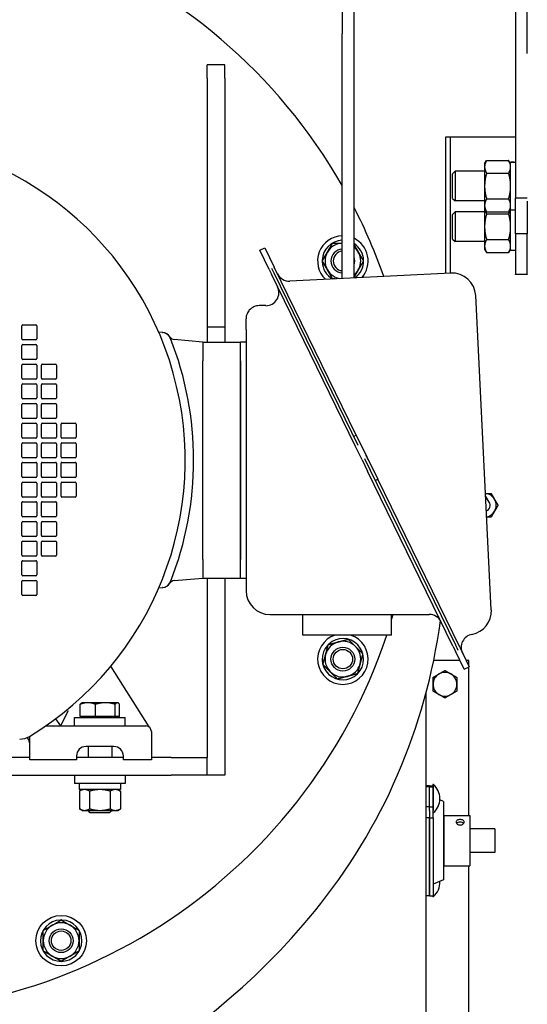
# Model space of a CAD drawing. Header units: inches. Extents: x 12 to 564, y 10 to 374.
# Tile 63 of 158: x 180 to 191, y 98 to 118. Entities that reach past the tile are written whole.
import ezdxf

# ---------------------------------------------------------------- set-up
doc = ezdxf.new("R2010")
doc.units = ezdxf.units.IN
doc.header["$LTSCALE"] = 16
doc.header["$MEASUREMENT"] = 0
doc.layers.add('Visible (ANSI)', color=7, linetype='Continuous', lineweight=30)

msp = doc.modelspace()

# ---------------------------------------------------------------- linework, layer by layer
at = {"layer": 'Visible (ANSI)'}
for p, q in [((190.371, 122.098), (190.371, 114.648)), ((190.621, 117.685), (190.621, 122.098)), ((186.73, 118.852), (186.73, 118.102)), ((186.98, 118.102), (186.98, 118.852)), ((186.73, 112.957), (186.73, 118.102)), ((186.98, 112.97), (186.98, 118.102)), ((184.265, 117.452), (183.89, 117.452)), ((183.89, 117.167), (183.89, 117.452)), ((184.265, 117.167), (184.265, 117.452)), ((183.89, 117.167), (183.89, 111.933)), ((184.265, 117.167), (184.265, 111.933)), ((190.371, 115.929), (188.903, 115.929)), ((188.903, 115.929), (188.903, 113.065)), ((189.007, 113.071), (189.007, 115.929)), ((189.724, 115.368), (189.766, 115.441)), ((189.724, 115.368), (189.724, 115.305)), ((189.724, 115.305), (189.724, 114.899)), ((189.766, 115.441), (190.229, 115.441)), ((190.271, 115.368), (190.229, 115.441)), ((190.271, 115.399), (190.271, 115.399)), ((190.271, 114.399), (190.271, 115.399)), ((190.271, 115.399), (190.271, 115.399)), ((190.271, 115.399), (190.3, 115.399)), ((189.05, 115.158), (189.104, 115.212)), ((189.05, 114.641), (189.05, 115.158)), ((189.104, 115.212), (189.104, 114.587)), ((189.724, 115.212), (189.104, 115.212)), ((189.766, 115.17), (190.229, 115.17)), ((189.724, 114.899), (189.724, 114.494)), ((189.05, 114.641), (189.104, 114.587)), ((189.724, 114.587), (189.104, 114.587)), ((189.724, 114.494), (189.724, 114.431)), ((189.766, 114.629), (190.229, 114.629)), ((190.621, 114.648), (190.371, 114.648)), ((190.371, 113.898), (190.371, 114.648)), ((190.621, 114.583), (190.621, 113.898)), ((189.05, 114.303), (189.104, 114.357)), ((189.05, 113.786), (189.05, 114.303)), ((189.104, 114.357), (189.104, 113.732)), ((189.724, 114.357), (189.104, 114.357)), ((189.724, 114.431), (189.766, 114.358)), ((189.724, 114.431), (189.724, 114.045)), ((189.766, 114.358), (190.229, 114.358)), ((189.766, 114.315), (190.229, 114.315)), ((190.271, 114.431), (190.229, 114.358)), ((190.271, 114.399), (190.371, 114.399)), ((190.271, 113.545), (190.271, 114.399)), ((189.724, 114.045), (189.724, 113.639)), ((190.621, 113.898), (190.371, 113.898)), ((190.371, 113.898), (190.371, 113.05)), ((190.621, 113.05), (190.621, 113.898)), ((189.05, 113.786), (189.104, 113.732)), ((189.724, 113.732), (189.104, 113.732)), ((189.766, 113.774), (190.229, 113.774)), ((184.997, 113.553), (185.103, 113.604)), ((185.195, 113.148), (184.997, 113.553)), ((185.103, 113.604), (185.303, 113.194)), ((189.724, 113.639), (189.724, 113.576)), ((189.724, 113.576), (189.766, 113.504)), ((189.766, 113.504), (190.229, 113.504)), ((190.271, 113.576), (190.229, 113.504)), ((190.371, 113.545), (190.271, 113.545)), ((186.31, 113.341), (186.321, 113.341)), ((186.315, 113.319), (186.31, 113.319)), ((186.321, 113.309), (186.31, 113.309)), ((185.195, 113.148), (185.242, 113.051)), ((187.009, 109.427), (185.242, 113.051)), ((185.248, 113.174), (185.295, 113.077)), ((185.295, 113.077), (187.062, 109.453)), ((187.027, 109.66), (185.303, 113.194)), ((189.012, 113.071), (185.632, 112.903)), ((190.371, 113.044), (190.371, 113.05)), ((190.621, 113.044), (190.371, 113.044)), ((190.621, 113.05), (190.621, 113.044)), ((189.865, 105.991), (189.536, 112.596)), ((185.125, 112.386), (184.986, 112.386)), ((184.71, 111.886), (184.71, 112.11)), ((179.996, 111.689), (179.996, 111.964)), ((180.016, 111.984), (180.291, 111.984)), ((180.311, 111.964), (180.311, 111.689)), ((182.956, 111.821), (182.876, 111.828)), ((182.956, 111.821), (182.961, 111.82)), ((184.265, 111.933), (183.89, 111.933)), ((183.89, 111.933), (183.89, 111.62)), ((184.265, 111.933), (184.265, 111.62)), ((184.71, 111.886), (184.71, 106.393)), ((180.291, 111.669), (180.016, 111.669)), ((183.805, 111.62), (183.201, 111.673)), ((183.805, 111.62), (184.592, 111.62)), ((183.805, 111.62), (183.805, 111.228)), ((184.71, 111.62), (184.592, 111.62)), ((184.592, 111.228), (184.592, 111.62)), ((179.996, 111.275), (179.996, 111.551)), ((180.016, 111.571), (180.291, 111.571)), ((180.311, 111.551), (180.311, 111.275)), ((180.291, 111.256), (180.016, 111.256)), ((183.805, 107.051), (183.805, 111.228)), ((184.592, 111.228), (184.592, 107.051)), ((184.592, 107.053), (184.592, 111.226)), ((179.996, 110.862), (179.996, 111.137)), ((180.016, 111.157), (180.291, 111.157)), ((180.311, 111.137), (180.311, 110.862)), ((180.409, 110.862), (180.409, 111.137)), ((180.429, 111.157), (180.705, 111.157)), ((180.724, 111.137), (180.724, 110.862)), ((180.291, 110.842), (180.016, 110.842)), ((180.705, 110.842), (180.429, 110.842)), ((179.996, 110.449), (179.996, 110.724)), ((180.016, 110.744), (180.291, 110.744)), ((180.311, 110.724), (180.311, 110.449)), ((180.409, 110.449), (180.409, 110.724)), ((180.429, 110.744), (180.705, 110.744)), ((180.724, 110.724), (180.724, 110.449)), ((180.291, 110.429), (180.016, 110.429)), ((180.705, 110.429), (180.429, 110.429)), ((179.996, 110.035), (179.996, 110.311)), ((180.016, 110.33), (180.291, 110.33)), ((180.311, 110.311), (180.311, 110.035)), ((180.409, 110.035), (180.409, 110.311)), ((180.429, 110.33), (180.705, 110.33)), ((180.724, 110.311), (180.724, 110.035)), ((180.291, 110.015), (180.016, 110.015)), ((180.705, 110.015), (180.429, 110.015)), ((179.996, 109.622), (179.996, 109.897)), ((180.016, 109.917), (180.291, 109.917)), ((180.311, 109.897), (180.311, 109.622)), ((180.409, 109.622), (180.409, 109.897)), ((180.429, 109.917), (180.705, 109.917)), ((180.724, 109.897), (180.724, 109.622)), ((180.823, 109.622), (180.823, 109.897)), ((180.842, 109.917), (181.118, 109.917)), ((181.138, 109.897), (181.138, 109.622)), ((180.291, 109.602), (180.016, 109.602)), ((180.705, 109.602), (180.429, 109.602)), ((181.118, 109.602), (180.842, 109.602)), ((187.027, 109.66), (186.974, 109.634)), ((187.027, 109.66), (187.477, 108.738)), ((179.996, 109.208), (179.996, 109.484)), ((180.016, 109.504), (180.291, 109.504)), ((180.311, 109.484), (180.311, 109.208)), ((180.409, 109.208), (180.409, 109.484)), ((180.429, 109.504), (180.705, 109.504)), ((180.724, 109.484), (180.724, 109.208)), ((180.823, 109.208), (180.823, 109.484)), ((180.842, 109.504), (181.118, 109.504)), ((181.138, 109.484), (181.138, 109.208)), ((187.148, 109.143), (187.009, 109.427)), ((180.291, 109.189), (180.016, 109.189)), ((180.705, 109.189), (180.429, 109.189)), ((181.118, 109.189), (180.842, 109.189)), ((187.148, 109.143), (187.265, 108.904)), ((187.201, 109.169), (187.318, 108.929)), ((179.996, 108.795), (179.996, 109.071)), ((180.016, 109.09), (180.291, 109.09)), ((180.311, 109.071), (180.311, 108.795)), ((180.409, 108.795), (180.409, 109.071)), ((180.429, 109.09), (180.705, 109.09)), ((180.724, 109.071), (180.724, 108.795)), ((180.823, 108.795), (180.823, 109.071)), ((180.842, 109.09), (181.118, 109.09)), ((181.138, 109.071), (181.138, 108.795)), ((189.057, 105.228), (187.265, 108.904)), ((187.318, 108.929), (189.11, 105.254)), ((180.291, 108.775), (180.016, 108.775)), ((180.705, 108.775), (180.429, 108.775)), ((181.118, 108.775), (180.842, 108.775)), ((187.424, 108.712), (187.477, 108.738)), ((189.201, 105.204), (187.477, 108.738)), ((179.996, 108.382), (179.996, 108.657)), ((180.016, 108.677), (180.291, 108.677)), ((180.311, 108.657), (180.311, 108.382)), ((180.409, 108.382), (180.409, 108.657)), ((180.429, 108.677), (180.705, 108.677)), ((180.724, 108.657), (180.724, 108.382)), ((180.823, 108.382), (180.823, 108.657)), ((180.842, 108.677), (181.118, 108.677)), ((181.138, 108.657), (181.138, 108.382)), ((180.291, 108.362), (180.016, 108.362)), ((180.016, 108.263), (180.291, 108.263)), ((180.705, 108.362), (180.429, 108.362)), ((180.429, 108.263), (180.705, 108.263)), ((181.118, 108.362), (180.842, 108.362)), ((189.821, 108.257), (189.747, 108.372)), ((179.996, 107.968), (179.996, 108.244)), ((180.311, 108.244), (180.311, 107.968)), ((180.409, 107.968), (180.409, 108.244)), ((180.724, 108.244), (180.724, 107.968)), ((180.291, 107.949), (180.016, 107.949)), ((180.016, 107.85), (180.291, 107.85)), ((180.705, 107.949), (180.429, 107.949)), ((180.429, 107.85), (180.705, 107.85)), ((179.996, 107.555), (179.996, 107.83)), ((180.311, 107.83), (180.311, 107.555)), ((180.409, 107.555), (180.409, 107.83)), ((180.724, 107.83), (180.724, 107.555)), ((180.291, 107.535), (180.016, 107.535)), ((180.016, 107.437), (180.291, 107.437)), ((180.705, 107.535), (180.429, 107.535)), ((180.429, 107.437), (180.705, 107.437)), ((179.996, 107.141), (179.996, 107.417)), ((180.311, 107.417), (180.311, 107.141)), ((180.409, 107.141), (180.409, 107.417)), ((180.724, 107.417), (180.724, 107.141)), ((180.291, 107.122), (180.016, 107.122)), ((180.016, 107.023), (180.291, 107.023)), ((180.705, 107.122), (180.429, 107.122)), ((183.805, 107.051), (183.805, 106.659)), ((184.592, 106.659), (184.592, 107.051)), ((179.996, 106.728), (179.996, 107.004)), ((180.311, 107.004), (180.311, 106.728)), ((180.291, 106.708), (180.016, 106.708)), ((180.016, 106.61), (180.291, 106.61)), ((183.201, 106.606), (183.805, 106.659)), ((183.805, 106.659), (184.592, 106.659)), ((183.89, 106.659), (183.89, 102.889)), ((184.265, 106.659), (184.265, 102.514)), ((184.592, 106.659), (184.71, 106.659)), ((179.996, 106.315), (179.996, 106.59)), ((180.311, 106.59), (180.311, 106.315)), ((182.876, 106.451), (182.956, 106.458)), ((182.961, 106.459), (182.956, 106.458)), ((180.291, 106.295), (180.016, 106.295)), ((185.21, 105.893), (188.561, 105.893)), ((185.905, 105.46), (185.905, 105.893)), ((187.768, 105.46), (187.768, 105.893)), ((187.768, 105.46), (185.905, 105.46)), ((186.434, 105.243), (186.426, 105.25)), ((186.436, 105.253), (186.433, 105.257)), ((186.449, 105.272), (186.456, 105.265)), ((189.057, 105.228), (189.11, 105.12)), ((189.11, 105.254), (189.163, 105.146)), ((189.201, 105.204), (189.401, 104.793)), ((189.295, 104.742), (189.11, 105.12)), ((182.675, 103.534), (181.869, 104.806)), ((189.205, 104.926), (188.654, 104.926)), ((189.295, 104.742), (189.401, 104.793)), ((189.39, 104.926), (189.336, 104.926)), ((189.39, 104.816), (189.39, 104.926)), ((189.39, 101.664), (189.39, 104.788)), ((188.494, 89.044), (188.494, 104.248)), ((181.227, 103.751), (181.227, 104.005)), ((181.265, 104.038), (181.256, 104.033)), ((181.387, 104.038), (181.265, 104.038)), ((181.753, 104.038), (181.387, 104.038)), ((181.547, 103.751), (181.547, 104.005)), ((182.006, 104.038), (181.753, 104.038)), ((181.96, 103.751), (181.96, 104.005)), ((182.015, 104.038), (182.006, 104.038)), ((182.015, 104.038), (182.023, 104.033)), ((182.052, 103.751), (182.052, 104.005)), ((180.972, 103.864), (180.808, 103.549)), ((181.108, 103.726), (182.171, 103.726)), ((181.108, 103.549), (181.108, 103.726)), ((181.547, 103.751), (181.227, 103.751)), ((181.302, 103.751), (181.302, 103.726)), ((181.96, 103.751), (181.547, 103.751)), ((182.052, 103.751), (181.96, 103.751)), ((181.977, 103.751), (181.977, 103.726)), ((182.171, 103.549), (182.171, 103.726)), ((180.496, 103.549), (182.604, 103.549)), ((180.703, 103.698), (180.808, 103.549)), ((180.128, 103.285), (180.112, 103.307)), ((180.163, 102.84), (180.163, 103.334)), ((182.722, 103.431), (182.722, 102.84)), ((181.935, 103.116), (181.344, 103.116)), ((181.39, 103.116), (181.39, 102.889)), ((181.89, 103.116), (181.89, 102.889)), ((180.163, 102.889), (173.116, 102.889)), ((181.147, 102.919), (181.147, 102.84)), ((182.132, 102.889), (181.147, 102.889)), ((182.132, 102.84), (182.132, 102.919)), ((183.14, 102.889), (182.722, 102.889)), ((183.14, 102.889), (183.89, 102.889)), ((183.89, 102.514), (183.89, 102.889)), ((181.147, 102.84), (180.163, 102.84)), ((182.722, 102.84), (182.132, 102.84)), ((170.14, 102.514), (183.14, 102.514)), ((181.108, 102.514), (181.108, 102.337)), ((182.171, 102.514), (182.171, 102.337)), ((183.89, 102.514), (183.14, 102.514)), ((184.265, 102.514), (183.89, 102.514)), ((182.171, 102.337), (181.108, 102.337)), ((181.205, 102.337), (181.205, 102.212)), ((182.074, 102.337), (182.074, 102.212)), ((188.569, 102.292), (188.494, 102.292)), ((188.569, 102.271), (188.494, 102.271)), ((188.569, 102.271), (188.569, 102.292)), ((188.569, 102.292), (188.638, 102.292)), ((188.569, 102.292), (188.569, 102.271)), ((188.569, 101.849), (188.569, 102.271)), ((188.569, 102.271), (188.638, 102.271)), ((188.638, 102.318), (188.638, 101.769)), ((188.644, 102.318), (188.638, 102.318)), ((188.644, 102.318), (188.644, 101.769)), ((182.074, 102.212), (181.205, 102.212)), ((181.265, 102.212), (181.207, 102.179)), ((181.207, 102.179), (181.207, 101.808)), ((181.423, 102.179), (181.423, 101.808)), ((181.856, 102.179), (181.856, 101.808)), ((182.015, 102.212), (182.073, 102.179)), ((182.073, 102.179), (182.073, 101.808)), ((188.569, 101.849), (188.494, 101.849)), ((188.569, 101.775), (188.569, 101.849)), ((188.569, 101.848), (188.638, 101.848)), ((188.863, 101.958), (188.782, 101.993)), ((188.863, 101.958), (188.863, 100.316)), ((181.265, 101.774), (181.207, 101.808)), ((181.265, 101.774), (181.315, 101.774)), ((181.315, 101.774), (181.64, 101.774)), ((181.39, 101.774), (181.39, 101.772)), ((181.39, 101.772), (181.89, 101.772)), ((181.435, 101.726), (181.39, 101.772)), ((181.844, 101.726), (181.435, 101.726)), ((181.64, 101.774), (181.964, 101.774)), ((181.844, 101.726), (181.89, 101.772)), ((181.89, 101.774), (181.89, 101.772)), ((181.964, 101.774), (182.015, 101.774)), ((182.015, 101.774), (182.073, 101.808)), ((188.569, 101.775), (188.569, 101.617)), ((188.644, 101.617), (188.644, 101.769)), ((188.866, 101.664), (188.866, 100.609)), ((188.866, 101.664), (189.411, 101.664)), ((189.411, 101.664), (189.411, 100.609)), ((188.569, 101.62), (188.494, 101.62)), ((188.569, 99.981), (188.569, 101.617)), ((188.569, 101.617), (188.644, 101.617)), ((188.569, 101.617), (188.569, 99.981)), ((188.644, 101.617), (188.644, 99.981)), ((188.863, 101.564), (188.866, 101.564)), ((189.94, 101.387), (189.411, 101.387)), ((189.94, 101.387), (189.94, 100.887)), ((189.94, 100.887), (189.411, 100.887)), ((188.863, 100.709), (188.866, 100.709)), ((188.866, 100.609), (189.411, 100.609)), ((189.39, 96.954), (189.39, 100.609)), ((188.863, 100.316), (188.644, 100.222)), ((188.569, 99.981), (188.494, 99.981)), ((188.569, 99.981), (188.644, 99.981)), ((188.638, 99.981), (188.638, 99.957)), ((188.644, 99.957), (188.638, 99.957)), ((188.644, 99.981), (188.644, 99.957)), ((180.81, 99.459), (180.81, 99.469)), ((180.819, 99.464), (180.819, 99.469)), ((180.841, 99.469), (180.841, 99.459))]:
    msp.add_line(p, q, dxfattribs=at)
for centre, radius in [((186.745, 104.954), 0.25), ((186.745, 104.954), 0.25), ((186.745, 104.954), 0.204), ((180.825, 99.035), 0.531), ((180.825, 99.035), 0.25), ((180.825, 99.035), 0.25), ((180.825, 99.035), 0.204)]:
    msp.add_circle(centre, radius, dxfattribs=at)
for centre, radius, start, end in [((176.64, 109.139), 11.625, 29.7774, 341.5495), ((176.64, 109.139), 6.791, 301.1977, 238.8023), ((176.64, 109.139), 11.625, 19.4002, 27.1936), ((186.745, 113.325), 0.531, 91.6039, 226.4476), ((186.745, 113.325), 0.435, 91.9621, 177.9391), ((186.745, 113.325), 0.375, 92.2736, 150), ((186.745, 113.325), 0.531, 319.2493, 63.7444), ((186.745, 113.325), 0.435, 305.3304, 57.239), ((186.745, 113.325), 0.375, 150, 210), ((186.745, 113.325), 0.25, 93.4096, 266.5904), ((186.745, 113.325), 0.25, 93.4115, 266.5885), ((186.745, 113.325), 0.204, 94.1779, 265.8221), ((186.745, 113.325), 0.375, 30, 51.1712), ((186.745, 113.325), 0.375, 330, 30), ((186.745, 113.325), 0.435, 177.9391, 180.8461), ((186.745, 113.325), 0.435, 182.0609, 240.3665), ((186.745, 113.325), 0.25, 340.1346, 19.8654), ((186.745, 113.325), 0.25, 340.0486, 19.9514), ((185.618, 113.178), 0.276, 206, 272.8484), ((186.745, 113.325), 0.375, 210, 260.6457), ((186.745, 113.325), 0.375, 308.8288, 330), ((189.037, 112.572), 0.5, 2.8484, 92.8484), ((185.125, 112.661), 0.276, 270, 26), ((180.016, 111.964), 0.0197, 90, 180), ((180.291, 111.964), 0.0197, 0, 90), ((182.939, 111.625), 0.197, 21.5309, 85), ((182.944, 111.624), 0.197, 31.812, 85), ((180.016, 111.689), 0.0197, 180, 270), ((180.291, 111.689), 0.0197, 270, 0), ((183.212, 111.79), 0.118, 211.812, 265), ((176.64, 109.139), 6.969, 338.4691, 21.5309), ((180.016, 111.551), 0.0197, 90, 180), ((180.291, 111.551), 0.0197, 0, 90), ((180.016, 111.275), 0.0197, 180, 270), ((180.291, 111.275), 0.0197, 270, 0), ((180.016, 111.137), 0.0197, 90, 180), ((180.291, 111.137), 0.0197, 0, 90), ((180.429, 111.137), 0.0197, 90, 180), ((180.705, 111.137), 0.0197, 0, 90), ((180.016, 110.862), 0.0197, 180, 270), ((180.291, 110.862), 0.0197, 270, 0), ((180.429, 110.862), 0.0197, 180, 270), ((180.705, 110.862), 0.0197, 270, 0), ((180.016, 110.724), 0.0197, 90, 180), ((180.291, 110.724), 0.0197, 0, 90), ((180.429, 110.724), 0.0197, 90, 180), ((180.705, 110.724), 0.0197, 0, 90), ((180.016, 110.449), 0.0197, 180, 270), ((180.291, 110.449), 0.0197, 270, 0), ((180.429, 110.449), 0.0197, 180, 270), ((180.705, 110.449), 0.0197, 270, 0), ((180.016, 110.311), 0.0197, 90, 180), ((180.291, 110.311), 0.0197, 0, 90), ((180.429, 110.311), 0.0197, 90, 180), ((180.705, 110.311), 0.0197, 0, 90), ((180.016, 110.035), 0.0197, 180, 270), ((180.291, 110.035), 0.0197, 270, 0), ((180.429, 110.035), 0.0197, 180, 270), ((180.705, 110.035), 0.0197, 270, 0), ((180.016, 109.897), 0.0197, 90, 180), ((180.291, 109.897), 0.0197, 0, 90), ((180.429, 109.897), 0.0197, 90, 180), ((180.705, 109.897), 0.0197, 0, 90), ((180.842, 109.897), 0.0197, 90, 180), ((181.118, 109.897), 0.0197, 0, 90), ((180.016, 109.622), 0.0197, 180, 270), ((180.291, 109.622), 0.0197, 270, 0), ((180.429, 109.622), 0.0197, 180, 270), ((180.705, 109.622), 0.0197, 270, 0), ((180.842, 109.622), 0.0197, 180, 270), ((181.118, 109.622), 0.0197, 270, 0), ((180.016, 109.484), 0.0197, 90, 180), ((180.291, 109.484), 0.0197, 0, 90), ((180.429, 109.484), 0.0197, 90, 180), ((180.705, 109.484), 0.0197, 0, 90), ((180.842, 109.484), 0.0197, 90, 180), ((181.118, 109.484), 0.0197, 0, 90), ((180.016, 109.208), 0.0197, 180, 270), ((180.291, 109.208), 0.0197, 270, 0), ((180.429, 109.208), 0.0197, 180, 270), ((180.705, 109.208), 0.0197, 270, 0), ((180.842, 109.208), 0.0197, 180, 270), ((181.118, 109.208), 0.0197, 270, 0), ((180.016, 109.071), 0.0197, 90, 180), ((180.291, 109.071), 0.0197, 0, 90), ((180.429, 109.071), 0.0197, 90, 180), ((180.705, 109.071), 0.0197, 0, 90), ((180.842, 109.071), 0.0197, 90, 180), ((181.118, 109.071), 0.0197, 0, 90), ((180.016, 108.795), 0.0197, 180, 270), ((180.291, 108.795), 0.0197, 270, 0), ((180.429, 108.795), 0.0197, 180, 270), ((180.705, 108.795), 0.0197, 270, 0), ((180.842, 108.795), 0.0197, 180, 270), ((181.118, 108.795), 0.0197, 270, 0), ((180.016, 108.657), 0.0197, 90, 180), ((180.291, 108.657), 0.0197, 0, 90), ((180.429, 108.657), 0.0197, 90, 180), ((180.705, 108.657), 0.0197, 0, 90), ((180.842, 108.657), 0.0197, 90, 180), ((181.118, 108.657), 0.0197, 0, 90), ((180.016, 108.382), 0.0197, 180, 270), ((180.016, 108.244), 0.0197, 90, 180), ((180.291, 108.382), 0.0197, 270, 0), ((180.291, 108.244), 0.0197, 0, 90), ((180.429, 108.382), 0.0197, 180, 270), ((180.429, 108.244), 0.0197, 90, 180), ((180.705, 108.382), 0.0197, 270, 0), ((180.705, 108.244), 0.0197, 0, 90), ((180.842, 108.382), 0.0197, 180, 270), ((181.118, 108.382), 0.0197, 270, 0), ((189.716, 108.189), 0.25, 30, 83.7095), ((189.716, 108.189), 0.25, 330, 30), ((189.716, 108.189), 0.125, 291.3698, 32.8475), ((189.716, 108.189), 0.25, 281.9874, 330), ((180.016, 107.968), 0.0197, 180, 270), ((180.016, 107.83), 0.0197, 90, 180), ((180.291, 107.968), 0.0197, 270, 0), ((180.291, 107.83), 0.0197, 0, 90), ((180.429, 107.968), 0.0197, 180, 270), ((180.429, 107.83), 0.0197, 90, 180), ((180.705, 107.968), 0.0197, 270, 0), ((180.705, 107.83), 0.0197, 0, 90), ((180.016, 107.555), 0.0197, 180, 270), ((180.016, 107.417), 0.0197, 90, 180), ((180.291, 107.555), 0.0197, 270, 0), ((180.291, 107.417), 0.0197, 0, 90), ((180.429, 107.555), 0.0197, 180, 270), ((180.429, 107.417), 0.0197, 90, 180), ((180.705, 107.555), 0.0197, 270, 0), ((180.705, 107.417), 0.0197, 0, 90), ((180.016, 107.141), 0.0197, 180, 270), ((180.016, 107.004), 0.0197, 90, 180), ((180.291, 107.141), 0.0197, 270, 0), ((180.291, 107.004), 0.0197, 0, 90), ((180.429, 107.141), 0.0197, 180, 270), ((180.705, 107.141), 0.0197, 270, 0), ((180.016, 106.728), 0.0197, 180, 270), ((180.016, 106.59), 0.0197, 90, 180), ((180.291, 106.728), 0.0197, 270, 0), ((180.291, 106.59), 0.0197, 0, 90), ((182.939, 106.654), 0.197, 275, 338.4691), ((182.944, 106.655), 0.197, 275, 328.188), ((183.212, 106.489), 0.118, 95, 148.188), ((180.016, 106.315), 0.0197, 180, 270), ((180.291, 106.315), 0.0197, 270, 0), ((185.21, 106.393), 0.5, 180, 270), ((189.366, 105.967), 0.5, 280.4976, 2.8484), ((176.64, 109.139), 11.625, 343.1894, 343.7857), ((188.561, 105.618), 0.276, 26, 90), ((176.669, 107.383), 12.234, 320.7892, 352.3903), ((186.745, 104.954), 0.531, 107.6551, 72.3449), ((186.745, 104.954), 0.435, 137.0609, 132.9391), ((189.507, 105.204), 0.276, 100.4976, 206), ((186.745, 104.954), 0.375, 105, 165), ((186.745, 104.954), 0.435, 132.9391, 135.8461), ((186.745, 104.954), 0.375, 45, 105), ((186.745, 104.954), 0.375, 345, 45), ((186.745, 104.954), 0.375, 165, 225), ((186.745, 104.954), 0.375, 285, 345), ((186.745, 104.954), 0.375, 225, 285), ((188.89, 104.426), 0.25, 120, 180), ((188.89, 104.426), 0.25, 60, 120), ((188.89, 104.426), 0.25, 0, 60), ((188.89, 104.426), 0.25, 180, 240), ((188.89, 104.426), 0.25, 300, 0), ((188.89, 104.426), 0.25, 240, 300), ((182.604, 103.431), 0.118, 0, 90), ((182.941, 103.703), 0.315, 212.3589, 218.9507), ((179.954, 103.667), 0.394, 270, 301.1977), ((179.966, 103.172), 0.197, 0, 35), ((181.344, 102.919), 0.197, 90, 180), ((181.935, 102.919), 0.197, 0, 90), ((188.397, 102.021), 0.386, 309.7151, 50.2849), ((188.397, 100.254), 0.386, 309.7151, 3.9976), ((174.813, 108.928), 14.649, 229.5115, 320.6953), ((180.825, 99.035), 0.435, 92.0609, 87.9391), ((180.825, 99.035), 0.375, 60, 120), ((180.825, 99.035), 0.435, 87.9391, 90.8461), ((180.825, 99.035), 0.375, 120, 180), ((180.825, 99.035), 0.375, 0, 60), ((180.825, 99.035), 0.375, 180, 240), ((180.825, 99.035), 0.375, 300, 0), ((180.825, 99.035), 0.375, 240, 300)]:
    msp.add_arc(centre, radius, start, end, dxfattribs=at)
for centre, major_axis, ratio, start_param, end_param in [((190.3, 114.899), (2.836, 0), 0.176327, 1.545794, 1.581062), ((190.442, 114.899), (2.836, 0), 0.176327, 1.595799, 1.631098), ((189.209, 101.469), (-0.0855, 0), 0.66754, 3.675942, 5.748836)]:
    msp.add_ellipse(centre, major_axis=major_axis, ratio=ratio, start_param=start_param, end_param=end_param, dxfattribs=at)
for points, weights in [([(189.766, 115.441), (189.724, 115.368), (189.724, 115.305)], [1, 1.0379548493, 1]), ([(189.724, 115.305), (189.724, 115.243), (189.766, 115.17)], [1, 1.0379548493, 1]), ([(190.271, 115.305), (190.271, 115.368), (190.229, 115.441)], [1, 1.0379548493, 1]), ([(190.229, 115.17), (190.271, 115.243), (190.271, 115.305)], [1, 1.0379548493, 1]), ([(189.766, 115.17), (189.724, 115.025), (189.724, 114.899)], [1, 1.0379548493, 1]), ([(190.271, 114.899), (190.271, 115.025), (190.229, 115.17)], [1, 1.0379548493, 1]), ([(189.724, 114.899), (189.724, 114.774), (189.766, 114.629)], [1, 1.0379548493, 1]), ([(190.229, 114.629), (190.271, 114.774), (190.271, 114.899)], [1, 1.0379548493, 1]), ([(189.766, 114.629), (189.724, 114.556), (189.724, 114.494)], [1, 1.0379548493, 1]), ([(189.724, 114.494), (189.724, 114.431), (189.766, 114.358)], [1, 1.0379548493, 1]), ([(190.271, 114.494), (190.271, 114.556), (190.229, 114.629)], [1, 1.0379548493, 1]), ([(190.229, 114.358), (190.271, 114.431), (190.271, 114.494)], [1, 1.0379548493, 1]), ([(189.766, 114.315), (189.724, 114.17), (189.724, 114.045)], [1, 1.0379548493, 1]), ([(189.725, 114.429), (189.731, 114.376), (189.766, 114.315)], [1.0107601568, 1.03146512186, 1]), ([(190.229, 114.315), (190.264, 114.376), (190.27, 114.429)], [1, 1.03146512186, 1.0107601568]), ([(190.271, 114.045), (190.271, 114.17), (190.229, 114.315)], [1, 1.0379548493, 1]), ([(189.724, 114.045), (189.724, 113.919), (189.766, 113.774)], [1, 1.0379548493, 1]), ([(190.229, 113.774), (190.271, 113.919), (190.271, 114.045)], [1, 1.0379548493, 1]), ([(186.42, 113.513), (186.47, 113.6), (186.528, 113.7)], [1, 1.0379548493, 1]), ([(186.528, 113.7), (186.636, 113.7), (186.73, 113.7)], [1, 1.03524161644, 1.00503855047]), ([(186.98, 113.668), (187.027, 113.586), (187.069, 113.513)], [1.01013512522, 1.03193134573, 1]), ([(189.766, 113.774), (189.724, 113.702), (189.724, 113.639)], [1, 1.0379548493, 1]), ([(190.271, 113.639), (190.271, 113.702), (190.229, 113.774)], [1, 1.0379548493, 1]), ([(186.312, 113.325), (186.37, 113.426), (186.42, 113.513)], [1, 1.0379548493, 1]), ([(187.069, 113.513), (187.12, 113.426), (187.178, 113.325)], [1, 1.0379548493, 1]), ([(189.724, 113.639), (189.724, 113.576), (189.766, 113.504)], [1, 1.0379548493, 1]), ([(190.229, 113.504), (190.271, 113.576), (190.271, 113.639)], [1, 1.0379548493, 1]), ([(186.42, 113.138), (186.37, 113.225), (186.312, 113.325)], [1, 1.0379548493, 1]), ([(187.178, 113.325), (187.12, 113.225), (187.069, 113.138)], [1, 1.0379548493, 1]), ([(186.528, 112.95), (186.47, 113.051), (186.42, 113.138)], [1, 1.0379548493, 1]), ([(187.069, 113.138), (187.027, 113.064), (186.98, 112.982)], [1, 1.03193134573, 1.01013512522]), ([(186.583, 112.95), (186.557, 112.95), (186.528, 112.95)], [1.01379230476, 1.00905773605, 1]), ([(189.743, 108.439), (189.798, 108.439), (189.86, 108.439)], [1.03027981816, 1.08882480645, 1.09669180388]), ([(189.86, 108.439), (189.899, 108.372), (189.932, 108.314)], [1.09669180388, 1.08697801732, 1]), ([(189.932, 108.314), (189.966, 108.256), (190.005, 108.189)], [1, 1.08697801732, 1.09669180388]), ([(189.932, 108.064), (189.899, 108.006), (189.86, 107.939)], [1, 1.08697801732, 1.09669180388]), ([(190.005, 108.189), (189.966, 108.122), (189.932, 108.064)], [1.09669180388, 1.08697801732, 1]), ([(189.86, 107.939), (189.811, 107.939), (189.768, 107.939)], [1.09669180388, 1.09053208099, 1.05330361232]), ([(186.647, 105.316), (186.745, 105.342), (186.857, 105.372)], [1, 1.0379548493, 1]), ([(186.857, 105.372), (186.939, 105.29), (187.01, 105.219)], [1, 1.0379548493, 1]), ([(186.382, 105.051), (186.408, 105.148), (186.438, 105.26)], [1, 1.0379548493, 1]), ([(186.438, 105.26), (186.55, 105.29), (186.647, 105.316)], [1, 1.0379548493, 1]), ([(187.01, 105.219), (187.081, 105.148), (187.163, 105.066)], [1, 1.0379548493, 1]), ([(186.326, 104.842), (186.356, 104.954), (186.382, 105.051)], [1, 1.0379548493, 1]), ([(187.163, 105.066), (187.133, 104.954), (187.107, 104.857)], [1, 1.0379548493, 1]), ([(186.479, 104.689), (186.408, 104.76), (186.326, 104.842)], [1, 1.0379548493, 1]), ([(187.107, 104.857), (187.081, 104.76), (187.051, 104.648)], [1, 1.0379548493, 1]), ([(186.632, 104.536), (186.55, 104.618), (186.479, 104.689)], [1, 1.0379548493, 1]), ([(186.842, 104.592), (186.745, 104.566), (186.632, 104.536)], [1, 1.0379548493, 1]), ([(187.051, 104.648), (186.939, 104.618), (186.842, 104.592)], [1, 1.0379548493, 1]), ([(188.64, 104.57), (188.707, 104.609), (188.765, 104.643)], [1, 1.0379548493, 1]), ([(188.64, 104.426), (188.64, 104.493), (188.64, 104.57)], [1, 1.0379548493, 1]), ([(188.765, 104.643), (188.823, 104.676), (188.89, 104.715)], [1, 1.0379548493, 1]), ([(188.89, 104.715), (188.957, 104.676), (189.015, 104.643)], [1, 1.0379548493, 1]), ([(189.015, 104.643), (189.073, 104.609), (189.14, 104.57)], [1, 1.0379548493, 1]), ([(189.14, 104.57), (189.14, 104.493), (189.14, 104.426)], [1, 1.0379548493, 1]), ([(188.64, 104.282), (188.64, 104.359), (188.64, 104.426)], [1, 1.0379548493, 1]), ([(189.14, 104.426), (189.14, 104.359), (189.14, 104.282)], [1, 1.0379548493, 1]), ([(188.765, 104.21), (188.707, 104.243), (188.64, 104.282)], [1, 1.0379548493, 1]), ([(188.89, 104.137), (188.823, 104.176), (188.765, 104.21)], [1, 1.0379548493, 1]), ([(189.015, 104.21), (188.957, 104.176), (188.89, 104.137)], [1, 1.0379548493, 1]), ([(189.14, 104.282), (189.073, 104.243), (189.015, 104.21)], [1, 1.0379548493, 1]), ([(181.387, 104.038), (181.313, 104.038), (181.227, 104.005)], [1, 1.0379548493, 1]), ([(181.227, 104.005), (181.242, 104.025), (181.256, 104.033)], [1, 1.02298278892, 1.01813205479]), ([(181.547, 104.005), (181.461, 104.038), (181.387, 104.038)], [1, 1.0379548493, 1]), ([(181.753, 104.038), (181.658, 104.038), (181.547, 104.005)], [1, 1.0379548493, 1]), ([(181.96, 104.005), (181.849, 104.038), (181.753, 104.038)], [1, 1.0379548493, 1]), ([(182.006, 104.038), (181.984, 104.038), (181.96, 104.005)], [1, 1.0379548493, 1]), ([(182.052, 104.005), (182.027, 104.038), (182.006, 104.038)], [1, 1.0379548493, 1]), ([(181.315, 102.212), (181.265, 102.212), (181.207, 102.179)], [1, 1.0379548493, 1]), ([(181.423, 102.179), (181.365, 102.212), (181.315, 102.212)], [1, 1.0379548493, 1]), ([(181.64, 102.212), (181.539, 102.212), (181.423, 102.179)], [1, 1.0379548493, 1]), ([(181.856, 102.179), (181.74, 102.212), (181.64, 102.212)], [1, 1.0379548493, 1]), ([(181.964, 102.212), (181.914, 102.212), (181.856, 102.179)], [1, 1.0379548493, 1]), ([(182.073, 102.179), (182.015, 102.212), (181.964, 102.212)], [1, 1.0379548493, 1]), ([(181.207, 101.808), (181.265, 101.774), (181.315, 101.774)], [1, 1.0379548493, 1]), ([(181.315, 101.774), (181.365, 101.774), (181.423, 101.808)], [1, 1.0379548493, 1]), ([(181.423, 101.808), (181.539, 101.774), (181.64, 101.774)], [1, 1.0379548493, 1]), ([(181.64, 101.774), (181.74, 101.774), (181.856, 101.808)], [1, 1.0379548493, 1]), ([(181.856, 101.808), (181.914, 101.774), (181.964, 101.774)], [1, 1.0379548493, 1]), ([(181.964, 101.774), (182.015, 101.774), (182.073, 101.808)], [1, 1.0379548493, 1]), ([(180.638, 99.359), (180.725, 99.41), (180.825, 99.468)], [1, 1.0379548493, 1]), ([(180.825, 99.468), (180.926, 99.41), (181.013, 99.359)], [1, 1.0379548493, 1]), ([(180.45, 99.251), (180.551, 99.309), (180.638, 99.359)], [1, 1.0379548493, 1]), ([(180.45, 99.035), (180.45, 99.135), (180.45, 99.251)], [1, 1.0379548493, 1]), ([(181.013, 99.359), (181.1, 99.309), (181.2, 99.251)], [1, 1.0379548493, 1]), ([(181.2, 99.251), (181.2, 99.135), (181.2, 99.035)], [1, 1.0379548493, 1]), ([(180.45, 98.818), (180.45, 98.934), (180.45, 99.035)], [1, 1.0379548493, 1]), ([(181.2, 99.035), (181.2, 98.934), (181.2, 98.818)], [1, 1.0379548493, 1]), ([(180.638, 98.71), (180.551, 98.76), (180.45, 98.818)], [1, 1.0379548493, 1]), ([(181.2, 98.818), (181.1, 98.76), (181.013, 98.71)], [1, 1.0379548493, 1]), ([(180.825, 98.602), (180.725, 98.66), (180.638, 98.71)], [1, 1.0379548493, 1]), ([(181.013, 98.71), (180.926, 98.66), (180.825, 98.602)], [1, 1.0379548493, 1])]:
    msp.add_rational_spline(points, weights, degree=2, dxfattribs=at)
for points, knots in [([(184.986, 112.386), (184.951, 112.386), (184.912, 112.378), (184.84, 112.347), (184.806, 112.322), (184.761, 112.271), (184.743, 112.244), (184.718, 112.182), (184.71, 112.146), (184.71, 112.11)], [0, 0, 0, 0, 0.451192, 0.451192, 0.902384, 0.902384, 1.209032, 1.209032, 1.515681, 1.515681, 1.515681, 1.515681]), ([(187.279, 109.143), (187.275, 109.151), (187.271, 109.16), (187.264, 109.174), (187.262, 109.178), (187.257, 109.188), (187.255, 109.193), (187.249, 109.204), (187.246, 109.21), (187.242, 109.22), (187.24, 109.224), (187.233, 109.237), (187.229, 109.246), (187.225, 109.255)], [-0.3373428, -0.3373428, -0.3373428, -0.3373428, -0.2506827, -0.2506827, -0.2163986, -0.2163986, -0.1686043, -0.1686043, -0.1208287, -0.1208287, -0.0865814, -0.0865814, 0, 0, 0, 0]), ([(189.124, 101.53), (189.124, 101.537), (189.126, 101.544), (189.135, 101.557), (189.141, 101.562), (189.157, 101.571), (189.166, 101.575), (189.187, 101.58), (189.199, 101.581), (189.22, 101.581), (189.232, 101.58), (189.253, 101.575), (189.262, 101.571), (189.277, 101.562), (189.284, 101.557), (189.293, 101.543), (189.295, 101.536), (189.295, 101.522), (189.293, 101.514), (189.284, 101.499), (189.277, 101.491), (189.262, 101.48), (189.253, 101.475), (189.232, 101.468), (189.22, 101.466), (189.209, 101.466), (189.199, 101.466), (189.187, 101.468), (189.166, 101.475), (189.157, 101.48), (189.141, 101.491), (189.135, 101.499), (189.126, 101.514), (189.124, 101.522), (189.124, 101.529), (189.124, 101.529), (189.124, 101.53)], [0.331564, 0.331564, 0.331564, 0.331564, 0.409821, 0.409821, 0.491766, 0.491766, 0.573726, 0.573726, 0.655686, 0.655686, 0.737646, 0.737646, 0.819606, 0.819606, 0.901552, 0.901552, 0.983497, 0.983497, 1.065472, 1.065472, 1.147446, 1.147446, 1.229409, 1.229409, 1.311372, 1.311372, 1.311372, 1.393335, 1.393335, 1.475299, 1.475299, 1.557273, 1.557273, 1.639247, 1.639247, 1.642937, 1.642937, 1.642937, 1.642937])]:
    msp.add_open_spline(points, degree=3, knots=knots, dxfattribs=at)

doc.saveas('drawing.dxf')
